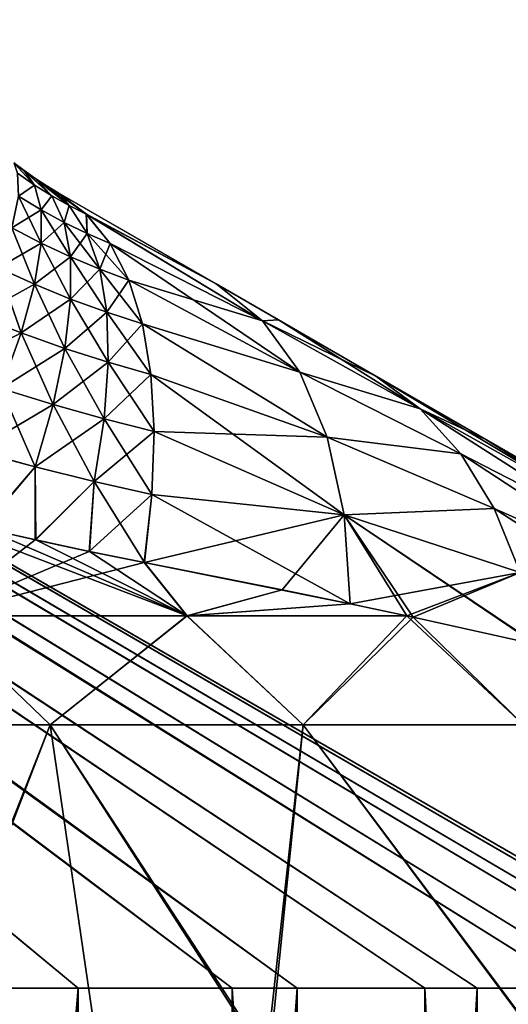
# Model space of a CAD drawing. Header units: metres. Extents: x -31 to 116, y -84 to 84.
# Tile 16 of 256: x 8.09 to 10.75, y -66.09 to -60.72. Entities that reach past the tile are written whole.
import ezdxf

# ---------------------------------------------------------------- set-up
doc = ezdxf.new("R2010")
doc.units = ezdxf.units.M
doc.layers.add('solid_80010000GA_11_1', color=7, linetype='CONTINUOUS')

msp = doc.modelspace()

# ---------------------------------------------------------------- linework, layer by layer
at = {"layer": 'solid_80010000GA_11_1'}
for points in [[(12.044195, -66, 0.617215), (0.334501, -59.233093, 0.05732), (0.334023, -59.230156, 0.012731)], [(12.044195, -66, 0.617215), (0.334023, -59.230156, 0.012731), (0.334159, -59.230984, -0.032104)], [(12.001663, -66, -1.184773), (0.334159, -59.230984, -0.032104), (0.334886, -59.235462, -0.076363)], [(12.001663, -66, -1.184773), (12.044195, -66, 0.617215), (0.334159, -59.230984, -0.032104)], [(11.81768, -66, 2.405415), (0.335521, -59.239445, 0.101001), (0.334501, -59.233093, 0.05732)], [(12.044195, -66, 0.617215), (11.81768, -66, 2.405415), (0.334501, -59.233093, 0.05732)], [(11.691033, -66, -2.960295), (0.334886, -59.235462, -0.076363), (0.336095, -59.243084, -0.119485)], [(11.691033, -66, -2.960295), (12.001663, -66, -1.184773), (0.334886, -59.235462, -0.076363)], [(11.327178, -66, 4.139883), (0.336949, -59.248604, 0.143563), (0.335521, -59.239445, 0.101001)], [(11.81768, -66, 2.405415), (11.327178, -66, 4.139883), (0.335521, -59.239445, 0.101001)], [(11.119245, -66, -4.669689), (0.336095, -59.243084, -0.119485), (0.337649, -59.253223, -0.161437)], [(11.119245, -66, -4.669689), (11.691033, -66, -2.960295), (0.336095, -59.243084, -0.119485)], [(10.583646, -66, 5.781872), (0.338645, -59.259945, 0.185003), (0.336949, -59.248604, 0.143563)], [(11.327178, -66, 4.139883), (10.583646, -66, 5.781872), (0.336949, -59.248604, 0.143563)], [(11.119245, -66, -4.669689), (0.337649, -59.253223, -0.161437), (0.33943, -59.2654, -0.202686)], [(9.603692, -66, 7.294704), (0.341568, -59.280807, 0.247479), (0.338645, -59.259945, 0.185003)], [(10.583646, -66, 5.781872), (9.603692, -66, 7.294704), (0.338645, -59.259945, 0.185003)], [(10.299071, -66, -6.27477), (0.33943, -59.2654, -0.202686), (0.341356, -59.279354, -0.243837)], [(10.299071, -66, -6.27477), (11.119245, -66, -4.669689), (0.33943, -59.2654, -0.202686)], [(9.248833, -66, -7.739683), (0.341356, -59.279354, -0.243837), (0.345431, -59.312489, -0.32879)], [(9.248833, -66, -7.739683), (10.299071, -66, -6.27477), (0.341356, -59.279354, -0.243837)], [(9.603692, -66, 7.294704), (0.344385, -59.303482, 0.307022), (0.341568, -59.280807, 0.247479)], [(8.409207, -66, 8.644584), (0.347052, -59.327602, 0.364249), (0.344385, -59.303482, 0.307022)], [(9.603692, -66, 7.294704), (8.409207, -66, 8.644584), (0.344385, -59.303482, 0.307022)], [(7.991991, -66, -9.031704), (9.248833, -66, -7.739683), (0.345431, -59.312489, -0.32879)], [(8.409207, -66, 8.644584), (7.026875, -66, 9.801358), (0.347052, -59.327602, 0.364249)], [(21, -60.769917), (8.5, -60.603607), (8.5, -60.521149, -3.160287)], [(21, -60.5802, -4.797942), (21, -60.769917), (8.5, -60.521149, -3.160287)], [(21, -60.769917), (21, -60.5802, 4.797942), (8.5, -60.603607)], [(8.059767, -61.498848, 5.987606), (8.115025, -61.540989, 5.937297), (8.061272, -61.500038, -5.986376)], [(8.17172, -61.619701, 6.529057), (8.115025, -61.540989, 5.937297), (8.059767, -61.498848, 5.987606)], [(8.17172, -61.619701, 6.529057), (8.059767, -61.498848, 5.987606), (8.078052, -61.554504, 6.613121)], [(8.061272, -61.500038, -5.986376), (8.171721, -61.619701, -6.529061), (8.078053, -61.554504, -6.613125)], [(8.061272, -61.500038, -5.986376), (8.11605, -61.54174, -5.936262), (8.171721, -61.619701, -6.529061)], [(8.115025, -61.540989, 5.937297), (8.11605, -61.54174, -5.936262), (8.061272, -61.500038, -5.986376)], [(8.115025, -61.540989, 5.937297), (8.173264, -61.582241, 5.87225), (8.11605, -61.54174, -5.936262)], [(8.266082, -61.678753, 6.430386), (8.173264, -61.582241, 5.87225), (8.115025, -61.540989, 5.937297)], [(8.266082, -61.678753, 6.430386), (8.115025, -61.540989, 5.937297), (8.17172, -61.619701, 6.529057)], [(8.11605, -61.54174, -5.936262), (8.266083, -61.678753, -6.43039), (8.171721, -61.619701, -6.529061)], [(8.11605, -61.54174, -5.936262), (8.173912, -61.582684, -5.871451), (8.266083, -61.678753, -6.43039)], [(8.173264, -61.582241, 5.87225), (8.173912, -61.582684, -5.871451), (8.11605, -61.54174, -5.936262)], [(8.17172, -61.619701, 6.529057), (8.078052, -61.554504, 6.613121), (8.083729, -61.680828, 7.216463)], [(8.083731, -61.680828, -7.216455), (8.078053, -61.554504, -6.613125), (8.171721, -61.619701, -6.529061)], [(8.173264, -61.582241, 5.87225), (8.234988, -61.622681, 5.78883), (8.173912, -61.582684, -5.871451)], [(8.360405, -61.73177, 6.316847), (8.234988, -61.622681, 5.78883), (8.173264, -61.582241, 5.87225)], [(8.360405, -61.73177, 6.316847), (8.173264, -61.582241, 5.87225), (8.266082, -61.678753, 6.430386)], [(8.173912, -61.582684, -5.871451), (8.360407, -61.731773, -6.316851), (8.266083, -61.678753, -6.43039)], [(8.173912, -61.582684, -5.871451), (8.235307, -61.622883, -5.788359), (8.360407, -61.731773, -6.316851)], [(8.234988, -61.622681, 5.78883), (8.235307, -61.622883, -5.788359), (8.173912, -61.582684, -5.871451)], [(8.17172, -61.619701, 6.529057), (8.083729, -61.680828, 7.216463), (8.207747, -61.755951, 7.106233)], [(8.083731, -61.680828, -7.216455), (8.171721, -61.619701, -6.529061), (8.207749, -61.755951, -7.106225)], [(8.266082, -61.678753, 6.430386), (8.17172, -61.619701, 6.529057), (8.207747, -61.755951, 7.106233)], [(8.207749, -61.755951, -7.106225), (8.171721, -61.619701, -6.529061), (8.266083, -61.678753, -6.43039)], [(8.234988, -61.622681, 5.78883), (8.3, -61.66188, 5.683798), (8.235307, -61.622883, -5.788359)], [(8.453959, -61.778862, 6.188172), (8.3, -61.66188, 5.683798), (8.234988, -61.622681, 5.78883)], [(8.453959, -61.778862, 6.188172), (8.234988, -61.622681, 5.78883), (8.360405, -61.73177, 6.316847)], [(8.235307, -61.622883, -5.788359), (8.3, -61.66188, -5.683798), (8.360407, -61.731773, -6.316851)], [(8.3, -61.66188, 5.683798), (8.3, -61.66188, -5.683798), (8.235307, -61.622883, -5.788359)], [(8.083729, -61.680828, 7.216463), (8.048677, -61.854031, 7.807042), (8.207403, -61.937119, 7.672075)], [(8.083731, -61.680828, -7.216455), (8.207749, -61.755951, -7.106225), (8.04868, -61.854023, -7.807024)], [(8.207747, -61.755951, 7.106233), (8.083729, -61.680828, 7.216463), (8.207403, -61.937119, 7.672075)], [(8.266082, -61.678753, 6.430386), (8.207747, -61.755951, 7.106233), (8.333003, -61.82391, 6.982388)], [(8.207749, -61.755951, -7.106225), (8.266083, -61.678753, -6.43039), (8.333005, -61.82391, -6.982379)], [(8.360405, -61.73177, 6.316847), (8.266082, -61.678753, 6.430386), (8.333003, -61.82391, 6.982388)], [(8.333005, -61.82391, -6.982379), (8.266083, -61.678753, -6.43039), (8.360407, -61.731773, -6.316851)], [(8.3, -61.66188, -5.683798), (8.453598, -61.778702, -6.18714), (8.360407, -61.731773, -6.316851)], [(9.161128, -62.159054, -5.260489), (8.453598, -61.778702, -6.18714), (8.3, -61.66188, -5.683798)], [(9.161128, -62.159054, -5.260489), (8.3, -61.66188, -5.683798), (8.3, -61.66188, 5.683798)], [(9.161058, -62.159012, 5.260527), (8.3, -61.66188, 5.683798), (8.453959, -61.778862, 6.188172)], [(10.032105, -62.661911, 4.733239), (8.3, -61.66188, 5.683798), (9.161058, -62.159012, 5.260527)], [(10.631136, -63.007763, 4.306599), (8.3, -61.66188, 5.683798), (10.032105, -62.661911, 4.733239)], [(10.858988, -63.139313, 4.128173), (8.3, -61.66188, 5.683798), (10.631136, -63.007763, 4.306599)], [(11.676006, -63.611019, 3.409465), (8.3, -61.66188, 5.683798), (10.858988, -63.139313, 4.128173)], [(11.971044, -63.781357, 3.101989), (8.3, -61.66188, 5.683798), (11.676006, -63.611019, 3.409465)], [(9.501843, -62.355766, -5.066323), (9.161128, -62.159054, -5.260489), (8.3, -61.66188, 5.683798)], [(10.032154, -62.661942, -4.733204), (9.501843, -62.355766, -5.066323), (8.3, -61.66188, 5.683798)], [(10.631644, -63.008057, -4.306211), (10.032154, -62.661942, -4.733204), (8.3, -61.66188, 5.683798)], [(10.859031, -63.139336, -4.128139), (10.631644, -63.008057, -4.306211), (8.3, -61.66188, 5.683798)], [(11.676006, -63.611019, -3.409465), (10.859031, -63.139336, -4.128139), (8.3, -61.66188, 5.683798)], [(11.970822, -63.781231, -3.102239), (11.676006, -63.611019, -3.409465), (8.3, -61.66188, 5.683798)], [(12.235573, -63.934086, -2.780135), (11.970822, -63.781231, -3.102239), (8.3, -61.66188, 5.683798)], [(12.469489, -64.069138, -2.444863), (12.235573, -63.934086, -2.780135), (8.3, -61.66188, 5.683798)], [(12.671002, -64.185478, -2.099731), (12.469489, -64.069138, -2.444863), (8.3, -61.66188, 5.683798)], [(12.976655, -64.361946, -1.388636), (12.671002, -64.185478, -2.099731), (8.3, -61.66188, 5.683798)], [(13.150494, -64.462311, -0.678119), (12.976655, -64.361946, -1.388636), (8.3, -61.66188, 5.683798)], [(13.204182, -64.493309), (13.150494, -64.462311, -0.678119), (8.3, -61.66188, 5.683798)], [(13.150592, -64.462372, 0.677495), (13.204182, -64.493309), (8.3, -61.66188, 5.683798)], [(12.976954, -64.362122, 1.387744), (13.150592, -64.462372, 0.677495), (8.3, -61.66188, 5.683798)], [(12.671431, -64.18573, 2.098922), (12.976954, -64.362122, 1.387744), (8.3, -61.66188, 5.683798)], [(12.469917, -64.069382, 2.444194), (12.671431, -64.18573, 2.098922), (8.3, -61.66188, 5.683798)], [(12.235934, -63.934292, 2.779658), (12.469917, -64.069382, 2.444194), (8.3, -61.66188, 5.683798)], [(11.971044, -63.781357, 3.101989), (12.235934, -63.934292, 2.779658), (8.3, -61.66188, 5.683798)], [(8.207749, -61.755951, -7.106225), (8.207405, -61.937115, -7.672056), (8.04868, -61.854023, -7.807024)], [(8.207747, -61.755951, 7.106233), (8.207403, -61.937119, 7.672075), (8.367232, -62.012249, 7.524252)], [(8.207749, -61.755951, -7.106225), (8.333005, -61.82391, -6.982379), (8.207405, -61.937115, -7.672056)], [(8.333003, -61.82391, 6.982388), (8.207747, -61.755951, 7.106233), (8.367232, -62.012249, 7.524252)], [(8.360405, -61.73177, 6.316847), (8.333003, -61.82391, 6.982388), (8.458526, -61.884739, 6.844612)], [(8.333005, -61.82391, -6.982379), (8.360407, -61.731773, -6.316851), (8.458528, -61.884739, -6.844603)], [(8.453959, -61.778862, 6.188172), (8.360405, -61.73177, 6.316847), (8.458526, -61.884739, 6.844612)], [(8.458528, -61.884739, -6.844603), (8.360407, -61.731773, -6.316851), (8.453598, -61.778702, -6.18714)], [(8.458528, -61.884739, -6.844603), (8.453598, -61.778702, -6.18714), (8.583183, -61.938709, -6.692529)], [(9.414099, -62.359913, -5.940958), (8.583183, -61.938709, -6.692529), (8.453598, -61.778702, -6.18714)], [(9.414099, -62.359913, -5.940958), (8.453598, -61.778702, -6.18714), (9.161128, -62.159054, -5.260489)], [(8.453959, -61.778862, 6.188172), (8.458526, -61.884739, 6.844612), (8.583345, -61.938477, 6.692591)], [(9.414099, -62.359913, 5.940958), (8.453959, -61.778862, 6.188172), (8.583345, -61.938477, 6.692591)], [(9.414099, -62.359913, 5.940958), (9.161058, -62.159012, 5.260527), (8.453959, -61.778862, 6.188172)], [(8.048677, -61.854031, 7.807042), (7.973341, -62.072197, 8.378651), (8.170753, -62.16135, 8.221055)], [(8.04868, -61.854023, -7.807024), (8.207405, -61.937115, -7.672056), (7.973345, -62.072186, -8.378623)], [(8.207403, -61.937119, 7.672075), (8.048677, -61.854031, 7.807042), (8.170753, -62.16135, 8.221055)], [(8.333005, -61.82391, -6.982379), (8.367233, -62.012245, -7.524234), (8.207405, -61.937115, -7.672056)], [(8.333003, -61.82391, 6.982388), (8.367232, -62.012249, 7.524252), (8.527029, -62.079426, 7.363235)], [(8.458526, -61.884739, 6.844612), (8.333003, -61.82391, 6.982388), (8.527029, -62.079426, 7.363235)], [(8.333005, -61.82391, -6.982379), (8.458528, -61.884739, -6.844603), (8.367233, -62.012245, -7.524234)], [(8.458528, -61.884739, -6.844603), (8.527028, -62.079422, -7.363218), (8.367233, -62.012245, -7.524234)], [(8.458526, -61.884739, 6.844612), (8.527029, -62.079426, 7.363235), (8.685657, -62.138657, 7.188686)], [(8.583345, -61.938477, 6.692591), (8.458526, -61.884739, 6.844612), (8.685657, -62.138657, 7.188686)], [(8.458528, -61.884739, -6.844603), (8.583183, -61.938709, -6.692529), (8.527028, -62.079422, -7.363218)], [(8.207405, -61.937115, -7.672056), (8.170755, -62.161339, -8.221028), (7.973345, -62.072186, -8.378623)], [(8.207403, -61.937119, 7.672075), (8.170753, -62.16135, 8.221055), (8.368508, -62.241978, 8.051027)], [(8.207405, -61.937115, -7.672056), (8.367233, -62.012245, -7.524234), (8.170755, -62.161339, -8.221028)], [(8.367232, -62.012249, 7.524252), (8.207403, -61.937119, 7.672075), (8.368508, -62.241978, 8.051027)], [(8.583183, -61.938709, -6.692529), (8.685627, -62.138935, -7.188986), (8.527028, -62.079422, -7.363218)], [(9.61752, -62.640301, -6.610029), (8.685627, -62.138935, -7.188986), (8.583183, -61.938709, -6.692529)], [(9.61752, -62.640301, -6.610029), (8.583183, -61.938709, -6.692529), (9.414099, -62.359913, -5.940958)], [(9.414099, -62.359913, 5.940958), (8.583345, -61.938477, 6.692591), (8.685657, -62.138657, 7.188686)], [(8.367233, -62.012245, -7.524234), (8.368508, -62.241966, -8.051002), (8.170755, -62.161339, -8.221028)], [(8.367232, -62.012249, 7.524252), (8.368508, -62.241978, 8.051027), (8.565366, -62.314087, 7.868245)], [(8.527029, -62.079426, 7.363235), (8.367232, -62.012249, 7.524252), (8.565366, -62.314087, 7.868245)], [(8.367233, -62.012245, -7.524234), (8.527028, -62.079422, -7.363218), (8.368508, -62.241966, -8.051002)], [(7.973341, -62.072197, 8.378651), (7.858443, -62.333107, 8.925214), (8.098095, -62.426517, 8.747758)], [(7.973345, -62.072186, -8.378623), (8.170755, -62.161339, -8.221028), (7.85845, -62.333088, -8.925178)], [(8.170753, -62.16135, 8.221055), (7.973341, -62.072197, 8.378651), (8.098095, -62.426517, 8.747758)], [(8.527028, -62.079422, -7.363218), (8.565364, -62.314075, -7.86822), (8.368508, -62.241966, -8.051002)], [(8.527028, -62.079422, -7.363218), (8.685627, -62.138935, -7.188986), (8.565364, -62.314075, -7.86822)], [(8.527029, -62.079426, 7.363235), (8.565366, -62.314087, 7.868245), (8.760087, -62.377697, 7.672387)], [(8.685657, -62.138657, 7.188686), (8.527029, -62.079426, 7.363235), (8.760087, -62.377697, 7.672387)], [(8.170755, -62.161339, -8.221028), (8.098099, -62.426498, -8.747724), (7.85845, -62.333088, -8.925178)], [(8.170753, -62.16135, 8.221055), (8.098095, -62.426517, 8.747758), (8.336764, -62.511047, 8.557852)], [(8.170755, -62.161339, -8.221028), (8.368508, -62.241966, -8.051002), (8.098099, -62.426498, -8.747724)], [(8.368508, -62.241978, 8.051027), (8.170753, -62.16135, 8.221055), (8.336764, -62.511047, 8.557852)], [(8.685627, -62.138935, -7.188986), (8.760069, -62.377705, -7.672355), (8.565364, -62.314075, -7.86822)], [(9.61752, -62.640301, -6.610029), (8.760069, -62.377705, -7.672355), (8.685627, -62.138935, -7.188986)], [(9.61752, -62.640301, 6.610029), (8.685657, -62.138657, 7.188686), (8.760087, -62.377697, 7.672387)], [(9.61752, -62.640301, 6.610029), (9.414099, -62.359913, 5.940958), (8.685657, -62.138657, 7.188686)], [(9.501301, -62.35545, 5.066642), (9.161058, -62.159012, 5.260527), (9.414099, -62.359913, 5.940958)], [(10.032105, -62.661911, 4.733239), (9.161058, -62.159012, 5.260527), (9.501301, -62.35545, 5.066642)], [(9.414099, -62.359913, -5.940958), (9.161128, -62.159054, -5.260489), (9.501843, -62.355766, -5.066323)], [(8.368508, -62.241966, -8.051002), (8.336765, -62.511024, -8.557819), (8.098099, -62.426498, -8.747724)], [(8.368508, -62.241978, 8.051027), (8.336764, -62.511047, 8.557852), (8.573159, -62.58675, 8.355247)], [(8.368508, -62.241966, -8.051002), (8.565364, -62.314075, -7.86822), (8.336765, -62.511024, -8.557819)], [(8.565366, -62.314087, 7.868245), (8.368508, -62.241978, 8.051027), (8.573159, -62.58675, 8.355247)], [(7.85845, -62.333088, -8.925178), (8.098099, -62.426498, -8.747724), (7.705279, -62.6339, -9.440968)], [(8.098095, -62.426517, 8.747758), (7.858443, -62.333107, 8.925214), (7.990199, -62.729954, 9.247058)], [(8.565364, -62.314075, -7.86822), (8.573157, -62.586727, -8.355215), (8.336765, -62.511024, -8.557819)], [(8.565364, -62.314075, -7.86822), (8.760069, -62.377705, -7.672355), (8.573157, -62.586727, -8.355215)], [(8.565366, -62.314087, 7.868245), (8.573159, -62.58675, 8.355247), (8.805986, -62.653683, 8.139691)], [(8.760087, -62.377697, 7.672387), (8.565366, -62.314087, 7.868245), (8.805986, -62.653683, 8.139691)], [(8.760069, -62.377705, -7.672355), (8.805865, -62.653557, -8.139255), (8.573157, -62.586727, -8.355215)], [(9.766352, -62.995052, -7.257764), (8.805865, -62.653557, -8.139255), (8.760069, -62.377705, -7.672355)], [(9.766352, -62.995052, -7.257764), (8.760069, -62.377705, -7.672355), (9.61752, -62.640301, -6.610029)], [(9.766352, -62.995052, 7.257764), (8.760087, -62.377697, 7.672387), (8.805986, -62.653683, 8.139691)], [(9.766352, -62.995052, 7.257764), (9.61752, -62.640301, 6.610029), (8.760087, -62.377697, 7.672387)], [(10.032105, -62.661911, 4.733239), (9.501301, -62.35545, 5.066642), (9.414099, -62.359913, 5.940958)], [(9.414099, -62.359913, -5.940958), (9.501843, -62.355766, -5.066323), (10.273479, -62.840519, -5.296316)], [(10.273479, -62.840519, 5.296316), (9.414099, -62.359913, 5.940958), (9.61752, -62.640301, 6.610029)], [(10.273479, -62.840519, 5.296316), (10.032105, -62.661911, 4.733239), (9.414099, -62.359913, 5.940958)], [(9.61752, -62.640301, -6.610029), (9.414099, -62.359913, -5.940958), (10.273479, -62.840519, -5.296316)], [(10.273479, -62.840519, -5.296316), (9.501843, -62.355766, -5.066323), (10.032154, -62.661942, -4.733204)], [(8.098099, -62.426498, -8.747724), (7.990205, -62.729923, -9.247018), (7.705279, -62.6339, -9.440968)], [(8.098095, -62.426517, 8.747758), (7.990199, -62.729954, 9.247058), (8.272343, -62.816929, 9.040112)], [(8.098099, -62.426498, -8.747724), (8.336765, -62.511024, -8.557819), (7.990205, -62.729923, -9.247018)], [(8.336764, -62.511047, 8.557852), (8.098095, -62.426517, 8.747758), (8.272343, -62.816929, 9.040112)], [(8.336765, -62.511024, -8.557819), (8.272345, -62.816898, -9.040072), (7.990205, -62.729923, -9.247018)], [(8.336764, -62.511047, 8.557852), (8.272343, -62.816929, 9.040112), (8.550385, -62.894997, 8.820054)], [(8.336765, -62.511024, -8.557819), (8.573157, -62.586727, -8.355215), (8.272345, -62.816898, -9.040072)], [(8.573159, -62.58675, 8.355247), (8.336764, -62.511047, 8.557852), (8.550385, -62.894997, 8.820054)], [(8.573157, -62.586727, -8.355215), (8.550385, -62.894966, -8.820017), (8.272345, -62.816898, -9.040072)], [(8.573157, -62.586727, -8.355215), (8.805865, -62.653557, -8.139255), (8.550385, -62.894966, -8.820017)], [(8.573159, -62.58675, 8.355247), (8.550385, -62.894997, 8.820054), (8.823015, -62.964287, 8.586773)], [(8.805986, -62.653683, 8.139691), (8.573159, -62.58675, 8.355247), (8.823015, -62.964287, 8.586773)], [(8.805865, -62.653557, -8.139255), (8.82284, -62.964451, -8.58659), (8.550385, -62.894966, -8.820017)], [(9.858263, -63.418613, -7.874026), (8.82284, -62.964451, -8.58659), (8.805865, -62.653557, -8.139255)], [(9.858263, -63.418613, -7.874026), (8.805865, -62.653557, -8.139255), (9.766352, -62.995052, -7.257764)], [(9.766352, -62.995052, 7.257764), (8.805986, -62.653683, 8.139691), (8.823015, -62.964287, 8.586773)], [(10.494858, -63.085316, 5.842165), (9.61752, -62.640301, 6.610029), (9.766352, -62.995052, 7.257764)], [(10.494858, -63.085316, 5.842165), (10.273479, -62.840519, 5.296316), (9.61752, -62.640301, 6.610029)], [(9.61752, -62.640301, -6.610029), (10.273479, -62.840519, -5.296316), (10.494858, -63.085316, -5.842165)], [(9.766352, -62.995052, -7.257764), (9.61752, -62.640301, -6.610029), (10.494858, -63.085316, -5.842165)], [(10.631136, -63.007763, 4.306599), (10.032105, -62.661911, 4.733239), (10.273479, -62.840519, 5.296316)], [(11.105984, -63.308376, -4.558341), (10.032154, -62.661942, -4.733204), (10.631644, -63.008057, -4.306211)], [(10.273479, -62.840519, -5.296316), (10.032154, -62.661942, -4.733204), (11.105984, -63.308376, -4.558341)], [(7.990199, -62.729954, 9.247058), (7.848064, -63.068737, 9.714011), (8.175781, -63.156872, 9.493339)], [(7.990205, -62.729923, -9.247018), (8.272345, -62.816898, -9.040072), (7.84808, -63.068699, -9.713963)], [(8.272343, -62.816929, 9.040112), (7.990199, -62.729954, 9.247058), (8.175781, -63.156872, 9.493339)], [(8.272345, -62.816898, -9.040072), (8.175791, -63.15683, -9.493292), (7.84808, -63.068699, -9.713963)], [(8.272343, -62.816929, 9.040112), (8.175781, -63.156872, 9.493339), (8.497197, -63.23621, 9.25861)], [(8.272345, -62.816898, -9.040072), (8.550385, -62.894966, -8.820017), (8.175791, -63.15683, -9.493292)], [(8.550385, -62.894997, 8.820054), (8.272343, -62.816929, 9.040112), (8.497197, -63.23621, 9.25861)], [(11.328042, -63.51561, 4.985218), (10.273479, -62.840519, 5.296316), (10.494858, -63.085316, 5.842165)], [(11.105984, -63.308376, 4.558341), (10.631136, -63.007763, 4.306599), (10.273479, -62.840519, 5.296316)], [(11.328042, -63.51561, 4.985218), (11.105984, -63.308376, 4.558341), (10.273479, -62.840519, 5.296316)], [(10.273479, -62.840519, -5.296316), (11.105984, -63.308376, -4.558341), (11.328042, -63.51561, -4.985218)], [(10.494858, -63.085316, -5.842165), (10.273479, -62.840519, -5.296316), (11.328042, -63.51561, -4.985218)], [(8.550385, -62.894966, -8.820017), (8.497202, -63.236168, -9.258565), (8.175791, -63.15683, -9.493292)], [(8.550385, -62.894997, 8.820054), (8.497197, -63.23621, 9.25861), (8.810993, -63.306999, 9.009913)], [(8.550385, -62.894966, -8.820017), (8.82284, -62.964451, -8.58659), (8.497202, -63.236168, -9.258565)], [(8.823015, -62.964287, 8.586773), (8.550385, -62.894997, 8.820054), (8.810993, -63.306999, 9.009913)], [(8.82284, -62.964451, -8.58659), (8.810852, -63.307785, -9.010625), (8.497202, -63.236168, -9.258565)], [(9.858263, -63.418613, -7.874026), (8.810852, -63.307785, -9.010625), (8.82284, -62.964451, -8.58659)], [(9.858263, -63.418613, 7.874025), (8.823015, -62.964287, 8.586773), (8.810993, -63.306999, 9.009913)], [(9.858263, -63.418613, 7.874025), (9.766352, -62.995052, 7.257764), (8.823015, -62.964287, 8.586773)], [(10.676881, -63.383968, 6.375578), (9.766352, -62.995052, 7.257764), (9.858263, -63.418613, 7.874025)], [(10.676881, -63.383968, 6.375578), (10.494858, -63.085316, 5.842165), (9.766352, -62.995052, 7.257764)], [(9.766352, -62.995052, -7.257764), (10.494858, -63.085316, -5.842165), (10.676881, -63.383968, -6.375578)], [(9.858263, -63.418613, -7.874026), (9.766352, -62.995052, -7.257764), (10.676881, -63.383968, -6.375578)], [(11.105984, -63.308376, 4.558341), (10.858988, -63.139313, 4.128173), (10.631136, -63.007763, 4.306599)], [(11.105984, -63.308376, -4.558341), (10.631644, -63.008057, -4.306211), (10.859031, -63.139336, -4.128139)], [(8.175781, -63.156872, 9.493339), (7.848064, -63.068737, 9.714011), (7.891408, -63.49128, 10.0123)], [(7.84808, -63.068699, -9.713963), (8.175791, -63.15683, -9.493292), (7.887742, -63.490273, -10.014464)], [(11.523627, -63.759609, 5.405554), (10.494858, -63.085316, 5.842165), (10.676881, -63.383968, 6.375578)], [(11.523627, -63.759609, 5.405554), (11.328042, -63.51561, 4.985218), (10.494858, -63.085316, 5.842165)], [(10.494858, -63.085316, -5.842165), (11.328042, -63.51561, -4.985218), (11.523627, -63.759609, -5.405554)], [(10.676881, -63.383968, -6.375578), (10.494858, -63.085316, -5.842165), (11.523627, -63.759609, -5.405554)], [(8.175791, -63.15683, -9.493292), (8.175342, -63.555252, -9.829778), (7.887742, -63.490273, -10.014464)], [(8.175781, -63.156872, 9.493339), (7.891408, -63.49128, 10.0123), (8.177902, -63.555927, 9.828161)], [(8.175791, -63.15683, -9.493292), (8.497202, -63.236168, -9.258565), (8.175342, -63.555252, -9.829778)], [(8.497197, -63.23621, 9.25861), (8.175781, -63.156872, 9.493339), (8.177902, -63.555927, 9.828161)], [(8.497202, -63.236168, -9.258565), (8.469717, -63.61795, -9.627068), (8.175342, -63.555252, -9.829778)], [(8.497197, -63.23621, 9.25861), (8.177902, -63.555927, 9.828161), (8.471165, -63.618313, 9.626088)], [(8.497202, -63.236168, -9.258565), (8.810852, -63.307785, -9.010625), (8.469717, -63.61795, -9.627068)], [(8.497197, -63.23621, 9.25861), (8.471165, -63.618313, 9.626088), (8.770124, -63.678524, 9.405225)], [(8.810993, -63.306999, 9.009913), (8.497197, -63.23621, 9.25861), (8.770124, -63.678524, 9.405225)], [(8.810852, -63.307785, -9.010625), (8.769798, -63.678455, -9.40547), (8.469717, -63.61795, -9.627068)], [(8.810852, -63.307785, -9.010625), (9.891621, -63.903988, -8.449676), (8.769798, -63.678455, -9.40547)], [(9.858263, -63.418613, 7.874025), (8.810993, -63.306999, 9.009913), (8.770124, -63.678524, 9.405225)], [(9.858263, -63.418613, -7.874026), (9.891621, -63.903988, -8.449676), (8.810852, -63.307785, -9.010625)], [(7.506172, -63.397434, 10.24013), (7.638357, -63.969765, 10.58879), (9.002506, -63.969765, 9.456313)], [(7.891408, -63.49128, 10.0123), (7.506172, -63.397434, 10.24013), (9.002506, -63.969765, 9.456313)], [(9.858263, -63.418613, 7.874025), (8.770124, -63.678524, 9.405225), (9.521647, -63.827496, 8.786968)], [(9.858263, -63.418613, 7.874025), (9.521647, -63.827496, 8.786968), (9.891599, -63.903984, 8.449697)], [(10.817503, -63.733112, 6.890561), (10.676881, -63.383968, 6.375578), (9.858263, -63.418613, 7.874025)], [(9.858263, -63.418613, -7.874026), (10.676881, -63.383968, -6.375578), (10.817503, -63.733112, -6.890561)], [(10.817503, -63.733112, 6.890561), (9.858263, -63.418613, 7.874025), (9.891599, -63.903984, 8.449697)], [(9.858263, -63.418613, -7.874026), (10.20064, -63.969673, -8.149367), (9.891621, -63.903988, -8.449676)], [(9.858263, -63.418613, -7.874026), (10.234597, -63.976997, -8.115272), (10.20064, -63.969673, -8.149367)], [(9.858263, -63.418613, -7.874026), (10.915277, -64.128716, -7.381417), (10.904428, -64.126221, -7.393922)], [(9.858263, -63.418613, -7.874026), (10.817503, -63.733112, -6.890561), (10.915277, -64.128716, -7.381417)], [(9.858263, -63.418613, -7.874026), (10.904428, -64.126221, -7.393922), (10.234597, -63.976997, -8.115272)], [(11.691251, -64.038513, 5.816155), (10.676881, -63.383968, 6.375578), (10.817503, -63.733112, 6.890561)], [(11.691251, -64.038513, 5.816155), (11.523627, -63.759609, 5.405554), (10.676881, -63.383968, 6.375578)], [(10.676881, -63.383968, -6.375578), (11.523627, -63.759609, -5.405554), (11.691251, -64.038513, -5.816155)], [(10.817503, -63.733112, -6.890561), (10.676881, -63.383968, -6.375578), (11.691251, -64.038513, -5.816155)], [(7.887742, -63.490273, -10.014464), (8.175342, -63.555252, -9.829778), (7.638257, -63.969765, -10.588862)], [(8.177902, -63.555927, 9.828161), (7.891408, -63.49128, 10.0123), (9.002506, -63.969765, 9.456313)], [(8.175342, -63.555252, -9.829778), (8.469717, -63.61795, -9.627068), (7.638257, -63.969765, -10.588862)], [(8.471165, -63.618313, 9.626088), (8.177902, -63.555927, 9.828161), (9.002506, -63.969765, 9.456313)], [(8.469717, -63.61795, -9.627068), (8.769798, -63.678455, -9.40547), (7.638257, -63.969765, -10.588862)], [(8.471165, -63.618313, 9.626088), (9.002506, -63.969765, 9.456313), (8.770124, -63.678524, 9.405225)], [(8.769798, -63.678455, -9.40547), (9.00246, -63.969765, -9.456356), (7.638257, -63.969765, -10.588862)], [(8.769798, -63.678455, -9.40547), (9.521638, -63.827492, -8.786977), (9.00246, -63.969765, -9.456356)], [(8.769798, -63.678455, -9.40547), (9.891621, -63.903988, -8.449676), (9.521638, -63.827492, -8.786977)], [(9.002506, -63.969765, 9.456313), (9.521647, -63.827496, 8.786968), (8.770124, -63.678524, 9.405225)], [(10.817503, -63.733112, 6.890561), (9.891599, -63.903984, 8.449697), (10.200637, -63.969673, 8.14937)], [(10.817503, -63.733112, 6.890561), (10.200637, -63.969673, 8.14937), (10.234555, -63.976986, 8.115314)], [(10.817503, -63.733112, 6.890561), (10.234555, -63.976986, 8.115314), (10.904394, -64.126213, 7.39396)], [(9.521638, -63.827492, -8.786977), (9.891621, -63.903988, -8.449676), (9.00246, -63.969765, -9.456356)], [(9.002506, -63.969765, 9.456313), (9.891599, -63.903984, 8.449697), (9.521647, -63.827496, 8.786968)], [(9.891621, -63.903988, -8.449676), (10.20064, -63.969673, -8.149367), (9.00246, -63.969765, -9.456356)], [(9.002506, -63.969765, 9.456313), (10.200637, -63.969673, 8.14937), (9.891599, -63.903984, 8.449697)], [(7.638357, -63.969765, 10.58879), (6.728577, -64.564468, 11.777987), (8.25753, -64.564468, 10.76141)], [(7.638257, -63.969765, -10.588862), (8.25753, -64.564468, -10.76141), (6.728577, -64.564468, -11.777987)], [(9.00246, -63.969765, -9.456356), (8.25753, -64.564468, -10.76141), (7.638257, -63.969765, -10.588862)], [(7.638357, -63.969765, 10.58879), (8.25753, -64.564468, 10.76141), (9.002506, -63.969765, 9.456313)], [(9.002506, -63.969765, 9.456313), (8.25753, -64.564468, 10.76141), (9.63519, -64.564468, 9.547662)], [(9.00246, -63.969765, -9.456356), (9.63519, -64.564468, -9.547662), (8.25753, -64.564468, -10.76141)], [(10.20064, -63.969673, -8.149367), (9.63519, -64.564468, -9.547662), (9.00246, -63.969765, -9.456356)], [(9.002506, -63.969765, 9.456313), (9.63519, -64.564468, 9.547662), (10.200637, -63.969673, 8.14937)], [(10.200637, -63.969673, 8.14937), (9.63519, -64.564468, 9.547662), (10.836315, -64.564468, 8.158983)], [(10.234597, -63.976997, -8.115272), (9.63519, -64.564468, -9.547662), (10.20064, -63.969673, -8.149367)], [(10.234597, -63.976997, -8.115272), (10.836315, -64.564468, -8.158983), (9.63519, -64.564468, -9.547662)], [(10.234555, -63.976986, 8.115314), (10.200637, -63.969673, 8.14937), (10.836315, -64.564468, 8.158983)], [(10.904394, -64.126213, 7.39396), (10.234555, -63.976986, 8.115314), (10.836315, -64.564468, 8.158983)], [(10.234597, -63.976997, -8.115272), (10.904428, -64.126221, -7.393922), (10.836315, -64.564468, -8.158983)], [(8.25753, -64.564468, 10.76141), (6.728577, -64.564468, 11.777987), (7.602324, -66.264252, 13.236389)], [(7.584929, -66.264297, -13.246422), (6.728577, -64.564468, -11.777987), (8.25753, -64.564468, -10.76141)], [(8.508604, -66.294754, -12.709573), (7.584929, -66.264297, -13.246422), (8.25753, -64.564468, -10.76141)], [(8.25753, -64.564468, 10.76141), (7.602324, -66.264252, 13.236389), (9.4498, -66.395737, 12.154417)], [(9.63519, -64.564468, 9.547662), (8.25753, -64.564468, 10.76141), (9.4498, -66.395737, 12.154417)], [(9.434586, -66.393547, -12.163461), (8.25753, -64.564468, -10.76141), (9.63519, -64.564468, -9.547662)], [(9.434586, -66.393547, -12.163461), (8.508604, -66.294754, -12.709573), (8.25753, -64.564468, -10.76141)], [(11.298502, -66.79805, -11.041844), (9.434586, -66.393547, -12.163461), (9.63519, -64.564468, -9.547662)], [(9.63519, -64.564468, 9.547662), (9.4498, -66.395737, 12.154417), (11.308131, -66.800842, 11.035974)], [(10.836315, -64.564468, 8.158983), (9.63519, -64.564468, 9.547662), (11.308131, -66.800842, 11.035974)], [(11.298502, -66.79805, -11.041844), (9.63519, -64.564468, -9.547662), (10.836315, -64.564468, -8.158983)], [(7.026875, -82.309998, 9.801358), (7.026875, -66, 9.801358), (8.409207, -66, 8.644584)], [(7.739683, -82.309998, 9.248833), (7.026875, -82.309998, 9.801358), (8.409207, -66, 8.644584)], [(8.409207, -82.309998, 8.644584), (7.739683, -82.309998, 9.248833), (8.409207, -66, 8.644584)], [(9.248833, -82.309998, -7.739683), (9.248833, -66, -7.739683), (7.991991, -66, -9.031704)], [(8.644584, -82.309998, -8.409207), (9.248833, -82.309998, -7.739683), (7.991991, -66, -9.031704)], [(7.991991, -82.309998, -9.031704), (8.644584, -82.309998, -8.409207), (7.991991, -66, -9.031704)], [(8.409207, -82.309998, 8.644584), (8.409207, -66, 8.644584), (9.603692, -66, 7.294704)], [(9.031704, -82.309998, 7.991991), (8.409207, -82.309998, 8.644584), (9.603692, -66, 7.294704)], [(9.603692, -82.309998, 7.294704), (9.031704, -82.309998, 7.991991), (9.603692, -66, 7.294704)], [(10.299071, -82.309998, -6.27477), (10.299071, -66, -6.27477), (9.248833, -66, -7.739683)], [(9.801358, -82.309998, -7.026875), (10.299071, -82.309998, -6.27477), (9.248833, -66, -7.739683)], [(9.248833, -82.309998, -7.739683), (9.801358, -82.309998, -7.026875), (9.248833, -66, -7.739683)], [(9.603692, -82.309998, 7.294704), (9.603692, -66, 7.294704), (10.583646, -66, 5.781872)], [(10.121972, -82.309998, 6.556622), (9.603692, -82.309998, 7.294704), (10.583646, -66, 5.781872)], [(10.121972, -82.309998, 6.556622), (10.583646, -66, 5.781872), (10.583646, -82.309998, 5.781872)], [(11.119245, -82.309998, -4.669689), (11.119245, -66, -4.669689), (10.299071, -66, -6.27477)], [(10.739186, -82.309998, -5.487574), (11.119245, -82.309998, -4.669689), (10.299071, -66, -6.27477)], [(10.299071, -82.309998, -6.27477), (10.739186, -82.309998, -5.487574), (10.299071, -66, -6.27477)], [(10.583646, -82.309998, 5.781872), (10.583646, -66, 5.781872), (11.327178, -66, 4.139883)], [(10.986132, -82.309998, 4.974788), (10.583646, -82.309998, 5.781872), (11.327178, -66, 4.139883)]]:
    msp.add_3dface(points, dxfattribs=at)

doc.saveas('drawing.dxf')
